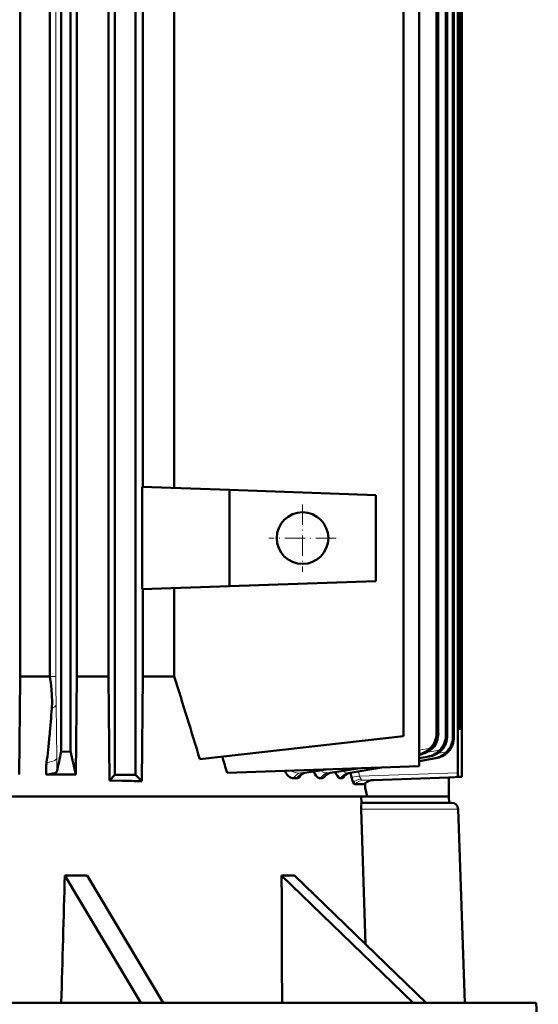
# Model space of a CAD drawing. Extents: x -2065 to 2446, y -2260 to 958.
# Tile 29 of 63: x -1401 to -1280, y 443 to 672. Entities that reach past the tile are written whole.
import ezdxf

# ---------------------------------------------------------------- set-up
doc = ezdxf.new("R2010")
doc.units = 0
doc.linetypes.add('DASHDOT', pattern=[18.5, 12, -3, 0.5, -3])

msp = doc.modelspace()

# ---------------------------------------------------------------- linework, layer by layer
at = {"color": 7, "lineweight": 18}
for p, q in [((-1400.72, 812.66), (-1400.72, 519.52)), ((-1392.39, 812.66), (-1392.39, 519.52)), ((-1298.92, 811.29), (-1298.92, 511.7)), ((-1400.72, 519.52), (-1400.72, 519.52)), ((-1400.72, 518.91), (-1400.72, 519.52)), ((-1393.79, 519.52), (-1392.39, 519.52)), ((-1392.35, 512.89), (-1392.2, 500.51)), ((-1298.92, 511.7), (-1298.91, 511.7)), ((-1298.85, 508.84), (-1298.86, 509.03)), ((-1303.91, 506.34), (-1303.51, 506.26)), ((-1301.74, 505.86), (-1301.59, 505.82)), ((-1301.59, 505.82), (-1301.43, 505.78)), ((-1298.65, 507.2), (-1298.32, 507.2)), ((-1300.13, 505.46), (-1300.01, 505.43)), ((-1300.01, 505.43), (-1299.9, 505.4)), ((-1307.98, 502.42), (-1305.41, 502.83)), ((-1307.98, 501.41), (-1307.9, 501.39)), ((-1307.98, 501.38), (-1307.9, 501.39)), ((-1306.3, 501.85), (-1303.2, 502.36)), ((-1303.74, 501.61), (-1301.56, 501.98)), ((-1307.98, 500.57), (-1305.82, 500.92)), ((-1307.98, 500.53), (-1305.75, 500.9)), ((-1307.98, 499.89), (-1304.21, 500.52)), ((-1307.98, 499.85), (-1304.15, 500.51)), ((-1305.82, 500.92), (-1305.75, 500.9)), ((-1304.21, 500.52), (-1304.15, 500.51)), ((-1304.15, 500.51), (-1304.14, 500.51)), ((-1334.76, 497.1), (-1335.53, 497.1)), ((-1334.76, 497.1), (-1329.65, 497.91)), ((-1328.7, 497.1), (-1329.17, 497.1)), ((-1328.7, 497.1), (-1322.23, 498.17)), ((-1328.59, 497.11), (-1328.7, 497.1)), ((-1325.5, 497.52), (-1325.57, 497.61)), ((-1324.02, 497.1), (-1324.45, 497.1)), ((-1324.02, 497.1), (-1316.66, 498.36)), ((-1323.97, 497.11), (-1324.02, 497.1)), ((-1321.97, 497.01), (-1321.94, 496.84)), ((-1299, 497.16), (-1321.88, 496.36)), ((-1321.88, 496.36), (-1323.68, 496.13)), ((-1321.88, 496.4), (-1321.88, 496.36)), ((-1320.83, 495.4), (-1298.93, 496.16)), ((-1320.83, 495.4), (-1319.31, 495.43)), ((-1319.31, 495.43), (-1318.85, 495.45)), ((-1318.85, 495.45), (-1318.58, 495.45)), ((-1321.45, 488.72), (-1298.9, 488.72))]:
    msp.add_line(p, q, dxfattribs=at)
at = {"color": 7, "lineweight": 50}
for p, q in [((-1400.72, 812.66), (-1400.72, 519.52)), ((-1393.79, 812.66), (-1393.79, 519.52)), ((-1387.55, 812.66), (-1387.55, 519.52)), ((-1380.18, 519.52), (-1380.18, 812.66)), ((-1378.67, 496.66), (-1378.67, 812.66)), ((-1373.92, 496.66), (-1373.92, 812.66)), ((-1307.98, 498.66), (-1307.98, 812.66)), ((-1391.17, 667.66), (-1391.17, 810.75)), ((-1388.97, 810.7), (-1388.97, 667.66)), ((-1303.91, 810.7), (-1303.91, 667.66)), ((-1303.51, 667.66), (-1303.51, 810.75)), ((-1301.74, 810.94), (-1301.74, 667.66)), ((-1301.43, 667.66), (-1301.43, 810.98)), ((-1300.13, 811.13), (-1300.13, 667.66)), ((-1299.9, 667.66), (-1299.9, 811.16)), ((-1299, 811.28), (-1299, 497.16)), ((-1298.91, 811.29), (-1298.91, 511.7)), ((-1311.57, 805.53), (-1311.57, 505.66)), ((-1372.2, 769.77), (-1372.2, 563.55)), ((-1364.91, 770.03), (-1364.91, 563.3)), ((-1298.32, 736.85), (-1298.32, 507.2)), ((-1298.25, 521.66), (-1298.25, 733.8)), ((-1298.07, 728.6), (-1298.07, 521.66)), ((-1298.07, 728.56), (-1298.07, 496.16)), ((-1391.17, 502.04), (-1391.17, 667.66)), ((-1388.97, 667.66), (-1388.97, 502.12)), ((-1303.91, 667.66), (-1303.91, 506.34)), ((-1303.51, 506.26), (-1303.51, 667.66)), ((-1301.74, 667.66), (-1301.74, 505.86)), ((-1301.43, 505.78), (-1301.43, 667.66)), ((-1300.13, 667.66), (-1300.13, 505.46)), ((-1299.9, 505.4), (-1299.9, 667.66)), ((-1372.35, 539.77), (-1372.35, 563.56)), ((-1372.35, 563.56), (-1352.07, 562.85)), ((-1318.07, 561.66), (-1352.07, 562.85)), ((-1352.07, 540.48), (-1352.07, 562.85)), ((-1318.07, 561.66), (-1318.07, 541.66)), ((-1372.35, 539.77), (-1352.07, 540.48)), ((-1364.91, 540.03), (-1364.91, 519.52)), ((-1318.07, 541.66), (-1352.07, 540.48)), ((-1372.2, 539.77), (-1372.2, 519.52)), ((-1298.07, 521.66), (-1298.25, 521.67)), ((-1298.25, 521.66), (-1298.07, 521.66)), ((-1400.72, 519.52), (-1393.79, 519.52)), ((-1400.72, 519.52), (-1400.72, 518.91)), ((-1387.75, 496.72), (-1387.55, 519.52)), ((-1387.55, 519.52), (-1380.18, 519.52)), ((-1380.18, 519.52), (-1379.96, 495.37)), ((-1372.43, 495.18), (-1372.2, 519.52)), ((-1372.2, 519.52), (-1364.91, 519.52)), ((-1400.91, 496.72), (-1400.72, 518.91)), ((-1358.93, 500.27), (-1311.57, 505.66)), ((-1388.97, 502.12), (-1391.17, 502.04)), ((-1307.98, 501.37), (-1307.73, 501.42)), ((-1307.9, 501.39), (-1307.73, 501.42)), ((-1307.98, 500.53), (-1305.62, 500.92)), ((-1307.98, 499.85), (-1304.05, 500.53)), ((-1305.75, 500.9), (-1305.62, 500.92)), ((-1304.14, 500.51), (-1304.05, 500.53)), ((-1387.75, 496.72), (-1394.64, 496.72)), ((-1379.96, 495.37), (-1378.67, 496.66)), ((-1378.67, 496.66), (-1373.92, 496.66)), ((-1372.43, 495.18), (-1373.92, 496.66)), ((-1352.62, 497.1), (-1307.98, 498.66)), ((-1334.57, 497.12), (-1329.61, 497.91)), ((-1328.59, 497.11), (-1322.21, 498.17)), ((-1323.97, 497.11), (-1316.65, 498.36)), ((-1323.82, 496.72), (-1323.91, 497.12)), ((-1323.82, 496.72), (-1323.68, 496.13)), ((-1377.09, 495.3), (-1379.96, 495.37)), ((-1377.09, 495.3), (-1377.07, 495.23)), ((-1377.09, 495.3), (-1377.07, 495.3)), ((-1377.07, 495.23), (-1377.02, 495.3)), ((-1377.07, 495.3), (-1377.02, 495.3)), ((-1377.07, 495.23), (-1377.07, 495.3)), ((-1337.24, 495.85), (-1336.47, 495.85)), ((-1330.5, 495.85), (-1330.97, 495.85)), ((-1325.89, 495.85), (-1326.31, 495.85)), ((-1322.87, 494.46), (-1320.68, 494.5)), ((-1320.49, 494.69), (-1320.49, 493.61)), ((-1318.58, 495.45), (-1301.07, 496.06)), ((-1301.07, 496.06), (-1298.19, 496.16)), ((-1301.07, 496.06), (-1301.07, 491.66)), ((-1298.93, 496.16), (-1298.19, 496.16)), ((-1298.19, 496.16), (-1298.07, 496.16)), ((-1320.49, 493.61), (-1320.07, 491.66)), ((-1444.4, 491.66), (-1320.07, 491.66)), ((-1321.38, 490.16), (-1321.43, 491.66)), ((-1318.93, 490.16), (-1321.38, 490.16)), ((-1320.07, 491.66), (-1301.07, 491.66)), ((-1300.39, 490.16), (-1318.93, 490.16)), ((-1301.07, 491.66), (-1301.02, 490.16)), ((-1320.45, 457.33), (-1321.45, 488.72)), ((-1297.32, 443.66), (-1298.9, 488.72)), ((-1372.67, 443.66), (-1390.33, 473.3)), ((-1385.13, 473.3), (-1367.47, 443.66)), ((-1309.34, 443.66), (-1339.93, 473.3)), ((-1336.93, 473.3), (-1306.34, 443.66)), ((-1629.33, 443.66), (-1302.14, 443.66)), ((-1302.14, 443.66), (-1280.8, 443.66)), ((-1280.8, 443.66), (-1280.27, 433.45))]:
    msp.add_line(p, q, dxfattribs=at)
at = {"color": 7, "linetype": 'DASHDOT', "lineweight": 18, "ltscale": 0.389999}
msp.add_line((-1335.07, 559.46), (-1335.07, 543.86), dxfattribs=at)
at = {"color": 7, "linetype": 'DASHDOT', "lineweight": 18, "ltscale": 0.390002}
msp.add_line((-1327.27, 551.66), (-1342.87, 551.66), dxfattribs=at)
at = {"color": 7, "lineweight": 50}
for points in [[(-1393.79, 519.52), (-1393.54, 518.05), (-1393.39, 516.58), (-1393.31, 515.1), (-1393.3, 513.64), (-1393.36, 512.18)], [(-1298.73, 507.55), (-1298.84, 508.78), (-1298.91, 510.96), (-1298.91, 511.7)], [(-1306.3, 501.85), (-1305.64, 502.21), (-1305.06, 502.66), (-1304.82, 502.9)], [(-1304.18, 501.37), (-1303.7, 501.64), (-1303.25, 501.95), (-1302.75, 502.42)], [(-1392.17, 497.36), (-1392.19, 497.33), (-1392.25, 497.26), (-1392.35, 497.2), (-1392.66, 497.08), (-1393.2, 496.94), (-1393.85, 496.82), (-1394.64, 496.72)], [(-1339.15, 497.57), (-1338.93, 497.1), (-1338.66, 496.69), (-1338.37, 496.36), (-1338.05, 496.11), (-1337.73, 495.95), (-1337.42, 495.86), (-1337.24, 495.85)], [(-1335.55, 496.45), (-1335.7, 496.23), (-1335.87, 496.06), (-1336.05, 495.95), (-1336.26, 495.87), (-1336.47, 495.85)], [(-1334.57, 497.12), (-1335.02, 496.99), (-1335.35, 496.77), (-1335.46, 496.65)], [(-1332.44, 497.46), (-1332.19, 496.9), (-1331.98, 496.54), (-1331.74, 496.25), (-1331.53, 496.07), (-1331.32, 495.94), (-1331.14, 495.87), (-1330.97, 495.85)], [(-1329.91, 496.3), (-1329.87, 496.37), (-1329.61, 496.65), (-1329.18, 496.93), (-1328.65, 497.1), (-1328.59, 497.11)], [(-1327.42, 497.31), (-1327.22, 496.81), (-1326.98, 496.39), (-1326.69, 496.04), (-1326.55, 495.92), (-1326.31, 495.85)], [(-1325.66, 496.01), (-1325.36, 496.39), (-1324.89, 496.76), (-1324.35, 497.01), (-1323.97, 497.11)], [(-1298.93, 496.16), (-1298.93, 496.16), (-1298.93, 496.17), (-1298.94, 496.17), (-1298.94, 496.18), (-1298.96, 496.32), (-1299, 497.16)], [(-1329.91, 496.3), (-1330.11, 496.02), (-1330.36, 495.87), (-1330.5, 495.85)], [(-1325.66, 496.01), (-1325.76, 495.89), (-1325.89, 495.85)], [(-1323.28, 494.96), (-1323.43, 495.32), (-1323.68, 496.13)], [(-1323.28, 494.96), (-1323.05, 494.58), (-1322.94, 494.48), (-1322.87, 494.46)], [(-1321.38, 490.16), (-1321.39, 490.15), (-1321.4, 490.12), (-1321.44, 489.73)]]:
    msp.add_lwpolyline(points, dxfattribs=at)
at = {"color": 7, "lineweight": 18}
for points in [[(-1393.36, 512.18), (-1392.98, 512.31), (-1392.68, 512.47), (-1392.46, 512.66), (-1392.39, 512.77), (-1392.35, 512.89)], [(-1298.65, 507.2), (-1298.65, 507.2), (-1298.66, 507.2), (-1298.67, 507.21), (-1298.68, 507.25), (-1298.76, 507.64), (-1298.85, 508.84)], [(-1394.56, 499.56), (-1393.98, 499.62), (-1393.44, 499.73), (-1393.01, 499.86), (-1392.64, 500.02), (-1392.39, 500.2), (-1392.23, 500.4), (-1392.2, 500.51)], [(-1337.68, 497.63), (-1337.39, 497.42), (-1337.08, 497.27), (-1336.76, 497.17), (-1336.43, 497.11), (-1335.75, 497.08), (-1335.53, 497.1)], [(-1329.17, 497.1), (-1329.62, 497.09), (-1330.07, 497.18), (-1330.48, 497.39), (-1330.61, 497.48)], [(-1324.45, 497.1), (-1324.84, 497.12), (-1325.21, 497.27), (-1325.5, 497.52)], [(-1321.88, 496.36), (-1321.63, 495.88), (-1321.48, 495.68)]]:
    msp.add_lwpolyline(points, dxfattribs=at)
at = {"color": 7, "lineweight": 50}
msp.add_circle((-1335.07, 551.66), 6, dxfattribs=at)
at = {"color": 7, "lineweight": 18}
for centre, radius, start, end in [((-843.68, 519.45), 548.71, 179.9931, 180.6848), ((-1231.77, 511.7), 67.15, 179.9974, 180.7358), ((-1243.98, 511.49), 54.94, 180.6773, 182.5594), ((-1299.65, 507.2), 0.999, 359.9948, 25.573), ((-1943.99, 493.88), 551.83, 0.3614, 0.6884), ((-1621.73, 2381.3), 1905.82, 278.63685, 278.79154), ((-1335.1, 500.47), 3.38, 275.8583, 279.001), ((-1329.48, 498.86), 1.79, 220.1583, 230.7149), ((-1724.35, 2954.63), 2489.1, 279.13521, 279.28624), ((-1906.86, 3971.9), 3523.27, 279.51494, 279.63685), ((-1344.04, 493.56), 22.34, 8.8845, 9.9838), ((-1320.73, 492.49), 2.91, 92.1442, 137.3652), ((-1320.86, 496.24), 0.84, 221.9675, 271.6487)]:
    msp.add_arc(centre, radius, start, end, dxfattribs=at)
at = {"color": 7, "lineweight": 50}
for centre, radius, start, end in [((-3273.98, -84.08), 2002.22, 16.96874, 17.54557), ((-1633.26, 527.55), 240.4, 354.8195, 356.333), ((-1299.32, 507.2), 1, 0.0573, 58.3057), ((-1308.81, 506.35), 4.9, 314.0287, 359.9228), ((-1308.45, 506.26), 4.95, 317.3283, 359.986), ((-1306.68, 505.86), 4.93, 314.755, 359.9521), ((-1306.41, 505.78), 4.97, 317.3916, 359.9929), ((-1305.09, 505.46), 4.96, 315.3691, 359.9681), ((-1304.89, 505.4), 4.99, 317.3495, 359.9941), ((-2116.89, 655.49), 741.77, 347.69122, 348.06105), ((-979.69, 591.58), 418.94, 192.3286, 193.0859), ((-1308.9, 506), 4.67, 281.3527, 298.9837), ((-1308.63, 506.99), 5.64, 279.1768, 294.4081), ((-1309.4, 506.87), 5.69, 299.1872, 314.6694), ((-1306.72, 505.55), 4.72, 281.0192, 298.8572), ((-1306.51, 506.29), 5.44, 279.4633, 295.3121), ((-1307.12, 506.24), 5.51, 299.0182, 315.2479), ((-1305.13, 505.28), 4.84, 280.9797, 298.6548), ((-1304.96, 505.8), 5.35, 279.7845, 295.9528), ((-1305.4, 505.72), 5.36, 298.8879, 315.7369), ((-1304.69, 505.26), 4.75, 295.8637, 316.9873), ((-1382.08, 497.75), 12.61, 171.7614, 178.1838), ((-1382.97, 497.81), 11.72, 178.3446, 185.319), ((-1337.01, 497.25), 1.67, 331.1675, 339.4909), ((-1426.83, -1529.62), 2025.53, 88.46113, 88.59098), ((-1318.49, 492.44), 3.01, 131.6481, 136.6991), ((-1318.48, 492.43), 3.03, 91.9776, 131.6143), ((-1308.8, 489.18), 12.65, 177.5395, 182.1176), ((-1300.39, 488.66), 1.5, 2, 90), ((-101688.26, 3205.99), 100335.15, 358.4223901, 358.4393215), ((-1387.73, 590.15), 116.88, 268.7242, 271.2716), ((-62072.19, 243.73), 60732.69, 0.1886188, 0.2165807), ((-1338.43, 512.24), 38.96, 267.783, 272.1956)]:
    msp.add_arc(centre, radius, start, end, dxfattribs=at)
for centre, major_axis, ratio, start_param, end_param in [((-1395.63, 528.05), (-0.77, -34.83), 0.084412, 0.614719, 0.881544), ((-4194.31, -318.65), (0, -2958.13), 0.999391, 1.850184, 1.851507)]:
    msp.add_ellipse(centre, major_axis=major_axis, ratio=ratio, start_param=start_param, end_param=end_param, dxfattribs=at)
at = {"color": 7, "lineweight": 18}
for centre, major_axis, ratio, start_param, end_param in [((-1335.07, 494.14), (0, -3), 0.87591, 3.316126, 4.107705), ((-1334.3, 494.14), (0, 3), 0.881569, 0.174534, 0.966111), ((-1328.69, 494.14), (0, 3), 0.922509, 0.174533, 0.966112), ((-1328.22, 494.14), (0, -3), 0.925959, 3.316126, 4.107705), ((-1323.95, 494.14), (0, 3), 0.957101, 0.174533, 0.966112), ((-1323.52, 494.14), (0, -3), 0.960237, 3.316126, 4.107708), ((-1343.91, 493.58), (0, 22.22), 0.999391, 4.839748, 4.859523), ((-1321.34, 493.58), (2.93, 0.65), 0.696148, 1.46664, 2.132955)]:
    msp.add_ellipse(centre, major_axis=major_axis, ratio=ratio, start_param=start_param, end_param=end_param, dxfattribs=at)

doc.saveas('drawing.dxf')
